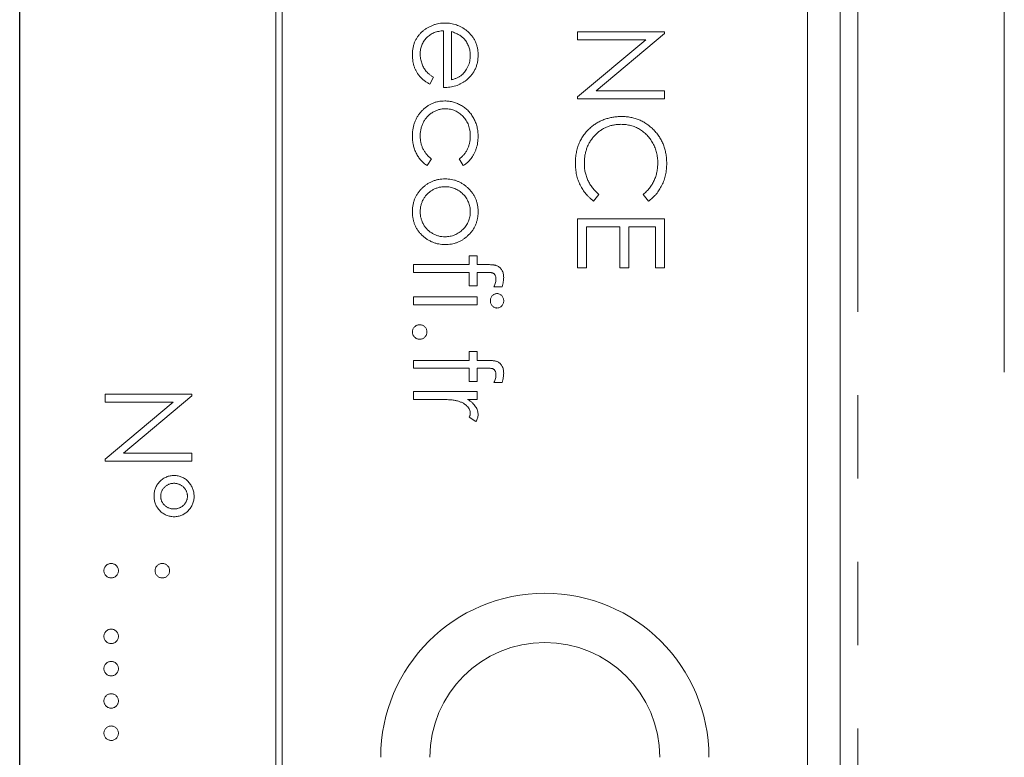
# Model space of a CAD drawing. Header units: millimetres. Extents: x -68 to 153, y 78 to 418.
# Tile 18 of 32: x -9 to 6, y 309 to 320. Entities that reach past the tile are written whole.
import ezdxf

# ---------------------------------------------------------------- set-up
doc = ezdxf.new("R2010")
doc.units = ezdxf.units.MM
doc.linetypes.add('PHANTOM', pattern=[12.7, 6.35, -1.27, 1.27, -1.27, 1.27, -1.27])
doc.layers.add('FOND_DE_PLAN', color=7, linetype='Continuous')

# ---------------------------------------------------------------- blocks, each defined once
blk = doc.blocks.new('SW_CENTERMARKSYMBOL_2')
at = {"layer": 'FOND_DE_PLAN', "color": 0}
blk.add_line((38.891, -33.891), (38.891, 97.877), dxfattribs=at)

msp = doc.modelspace()

# ---------------------------------------------------------------- linework, layer by layer
at = {"color": 7, "linetype": 'Continuous', "lineweight": 15}
for p, q in [((3.709, 298.02), (3.709, 365.02)), ((6.209, 314.889), (6.209, 365.02)), ((-4.891, 358.02), (-4.891, 298.02)), ((-4.791, 298.02), (-4.791, 358.02)), ((3.209, 300.02), (3.209, 356.02)), ((-2.333, 319.222), (-2.333, 320.087)), ((-2.215, 320.075), (-2.215, 319.341)), ((-0.291, 320.07), (1.032, 320.07)), ((-0.291, 319.952), (-0.291, 320.07)), ((-0.291, 319.08), (0.748, 319.952)), ((0.748, 319.952), (-0.291, 319.952)), ((1.032, 320.046), (-0.01, 319.172)), ((1.032, 320.07), (1.032, 320.046)), ((-2.486, 319.379), (-2.541, 319.273)), ((-0.291, 319.053), (-0.291, 319.08)), ((1.032, 319.053), (-0.291, 319.053)), ((-0.01, 319.172), (1.032, 319.172)), ((1.032, 319.172), (1.032, 319.053)), ((-2.52, 318.135), (-2.585, 318.035)), ((-2.034, 318.035), (-2.096, 318.135)), ((0.031, 317.596), (-0.048, 317.492)), ((0.789, 317.492), (0.709, 317.596)), ((-0.291, 317.221), (1.032, 317.221)), ((-0.291, 316.475), (-0.291, 317.221)), ((-0.156, 317.102), (-0.156, 316.475)), ((0.353, 317.102), (-0.156, 317.102)), ((0.353, 316.475), (0.353, 317.102)), ((0.489, 317.102), (0.489, 316.475)), ((0.896, 317.102), (0.489, 317.102)), ((0.896, 316.475), (0.896, 317.102)), ((1.032, 317.221), (1.032, 316.475)), ((-1.943, 316.661), (-1.824, 316.661)), ((-1.943, 316.526), (-1.943, 316.661)), ((-1.824, 316.661), (-1.824, 316.526)), ((-2.791, 316.526), (-1.943, 316.526)), ((-2.791, 316.407), (-2.791, 316.526)), ((-1.824, 316.526), (-1.67, 316.526)), ((-1.943, 316.406), (-2.791, 316.407)), ((-1.943, 316.203), (-1.943, 316.406)), ((-1.824, 316.406), (-1.824, 316.203)), ((-1.69, 316.406), (-1.824, 316.406)), ((-0.156, 316.475), (-0.291, 316.475)), ((0.489, 316.475), (0.353, 316.475)), ((1.032, 316.475), (0.896, 316.475)), ((-1.824, 316.203), (-1.943, 316.203)), ((-1.442, 316.186), (-1.566, 316.186)), ((-2.791, 316.034), (-1.824, 316.034)), ((-2.791, 315.915), (-2.791, 316.034)), ((-1.824, 315.915), (-2.791, 315.915)), ((-1.824, 316.034), (-1.824, 315.915)), ((-1.943, 315.203), (-1.824, 315.203)), ((-1.943, 315.067), (-1.943, 315.203)), ((-1.824, 315.203), (-1.824, 315.067)), ((-2.791, 315.067), (-1.943, 315.067)), ((-2.791, 314.948), (-2.791, 315.067)), ((-1.824, 315.067), (-1.67, 315.067)), ((-1.943, 314.948), (-2.791, 314.948)), ((-1.943, 314.745), (-1.943, 314.948)), ((-1.824, 314.948), (-1.824, 314.745)), ((-1.69, 314.948), (-1.824, 314.948)), ((-1.824, 314.745), (-1.943, 314.745)), ((-1.442, 314.728), (-1.566, 314.728)), ((-7.491, 314.551), (-6.168, 314.551)), ((-7.491, 314.432), (-7.491, 314.551)), ((-6.168, 314.551), (-6.168, 314.526)), ((-2.791, 314.592), (-1.824, 314.592)), ((-2.791, 314.473), (-2.791, 314.592)), ((-1.824, 314.592), (-1.824, 314.473)), ((-7.491, 313.56), (-6.452, 314.432)), ((-6.452, 314.432), (-7.491, 314.432)), ((-6.168, 314.526), (-7.21, 313.652)), ((-2.466, 314.473), (-2.791, 314.473)), ((-1.824, 314.473), (-1.967, 314.473)), ((-1.841, 314.134), (-1.943, 314.199)), ((-7.21, 313.652), (-6.168, 313.652)), ((-6.168, 313.652), (-6.168, 313.533)), ((-7.491, 313.533), (-7.491, 313.56)), ((-6.168, 313.533), (-7.491, 313.533))]:
    msp.add_line(p, q, dxfattribs=at)
at = {"color": 8, "linetype": 'PHANTOM', "lineweight": 0}
msp.add_line((3.977, 290.408), (3.977, 365.02), dxfattribs=at)
at = {"color": 7, "linetype": 'Continuous', "lineweight": 15}
for radius in [2.5, 1.75]:
    msp.add_arc((-0.791, 309.02), radius, 0, 180, dxfattribs=at)
for points, knots in [([(-2.808, 319.72), (-2.808, 319.738), (-2.807, 319.775), (-2.8, 319.827), (-2.788, 319.877), (-2.771, 319.924), (-2.749, 319.967), (-2.723, 320.007), (-2.692, 320.045), (-2.656, 320.078), (-2.618, 320.108), (-2.577, 320.134), (-2.536, 320.156), (-2.493, 320.174), (-2.449, 320.189), (-2.404, 320.199), (-2.358, 320.205), (-2.326, 320.206), (-2.31, 320.206)], [0, 0, 0, 0, 0.071579, 0.139629, 0.204797, 0.268135, 0.329814, 0.391301, 0.453434, 0.516552, 0.579631, 0.641119, 0.701294, 0.76081, 0.819932, 0.87892, 0.938983, 1, 1, 1, 1]), ([(-2.31, 320.206), (-2.296, 320.206), (-2.266, 320.205), (-2.223, 320.2), (-2.18, 320.191), (-2.139, 320.179), (-2.099, 320.163), (-2.061, 320.144), (-2.023, 320.121), (-2, 320.104), (-1.988, 320.095)], [0, 0, 0, 0, 0.128045, 0.253768, 0.377428, 0.500551, 0.623296, 0.746578, 0.872348, 1, 1, 1, 1]), ([(-2.333, 320.087), (-2.346, 320.087), (-2.371, 320.086), (-2.408, 320.08), (-2.443, 320.072), (-2.476, 320.06), (-2.507, 320.046), (-2.536, 320.028), (-2.564, 320.007), (-2.59, 319.984), (-2.613, 319.958), (-2.634, 319.931), (-2.651, 319.902), (-2.665, 319.871), (-2.676, 319.839), (-2.684, 319.806), (-2.689, 319.771), (-2.689, 319.747), (-2.689, 319.735)], [0, 0, 0, 0, 0.068385, 0.134476, 0.198391, 0.260753, 0.321829, 0.383037, 0.444653, 0.507398, 0.569825, 0.630778, 0.690929, 0.750945, 0.811049, 0.872331, 0.935004, 1, 1, 1, 1]), ([(-2.017, 319.96), (-2.023, 319.966), (-2.034, 319.979), (-2.054, 319.996), (-2.075, 320.012), (-2.099, 320.027), (-2.125, 320.041), (-2.153, 320.054), (-2.183, 320.065), (-2.204, 320.072), (-2.215, 320.075)], [0, 0, 0, 0, 0.109984, 0.22258, 0.3385, 0.458709, 0.585535, 0.717518, 0.854667, 1, 1, 1, 1]), ([(-1.926, 319.711), (-1.926, 319.723), (-1.927, 319.746), (-1.931, 319.781), (-1.938, 319.814), (-1.948, 319.846), (-1.961, 319.876), (-1.977, 319.906), (-1.995, 319.934), (-2.01, 319.951), (-2.017, 319.96)], [0, 0, 0, 0, 0.131092, 0.259141, 0.384162, 0.505992, 0.629098, 0.750669, 0.874039, 1, 1, 1, 1]), ([(-1.988, 320.095), (-1.973, 320.083), (-1.945, 320.059), (-1.908, 320.019), (-1.877, 319.976), (-1.851, 319.93), (-1.832, 319.881), (-1.817, 319.829), (-1.809, 319.774), (-1.808, 319.736), (-1.808, 319.717)], [0, 0, 0, 0, 0.128835, 0.253589, 0.374643, 0.49534, 0.616325, 0.739759, 0.866842, 1, 1, 1, 1]), ([(-2.541, 319.273), (-2.556, 319.282), (-2.585, 319.298), (-2.625, 319.326), (-2.661, 319.356), (-2.692, 319.388), (-2.719, 319.422), (-2.742, 319.457), (-2.762, 319.495), (-2.779, 319.535), (-2.792, 319.578), (-2.801, 319.623), (-2.807, 319.67), (-2.808, 319.703), (-2.808, 319.72)], [0, 0, 0, 0, 0.09337, 0.181661, 0.265874, 0.346355, 0.4246, 0.501903, 0.579992, 0.658443, 0.738672, 0.821894, 0.908801, 1, 1, 1, 1]), ([(-2.689, 319.735), (-2.689, 319.723), (-2.689, 319.699), (-2.684, 319.664), (-2.677, 319.63), (-2.667, 319.596), (-2.655, 319.564), (-2.641, 319.534), (-2.625, 319.506), (-2.607, 319.48), (-2.585, 319.456), (-2.557, 319.431), (-2.524, 319.404), (-2.499, 319.388), (-2.486, 319.379)], [0, 0, 0, 0, 0.082592, 0.163879, 0.245659, 0.327726, 0.40861, 0.485749, 0.559169, 0.630268, 0.705306, 0.792065, 0.889796, 1, 1, 1, 1]), ([(-2.215, 319.341), (-2.199, 319.345), (-2.169, 319.354), (-2.127, 319.371), (-2.089, 319.391), (-2.057, 319.414), (-2.028, 319.441), (-2.003, 319.471), (-1.981, 319.505), (-1.962, 319.543), (-1.945, 319.583), (-1.935, 319.625), (-1.927, 319.667), (-1.927, 319.696), (-1.926, 319.711)], [0, 0, 0, 0, 0.09624, 0.185231, 0.267501, 0.3444, 0.419595, 0.496891, 0.576638, 0.660268, 0.745387, 0.83004, 0.914474, 1, 1, 1, 1]), ([(-1.808, 319.717), (-1.808, 319.697), (-1.809, 319.658), (-1.818, 319.601), (-1.833, 319.548), (-1.854, 319.497), (-1.881, 319.45), (-1.914, 319.406), (-1.953, 319.364), (-1.983, 319.34), (-1.998, 319.328)], [0, 0, 0, 0, 0.1320402, 0.2590328, 0.3818798, 0.5022584, 0.6227522, 0.7447426, 0.8701089, 1, 1, 1, 1]), ([(-1.998, 319.328), (-2.009, 319.319), (-2.032, 319.303), (-2.069, 319.282), (-2.108, 319.264), (-2.149, 319.249), (-2.192, 319.237), (-2.237, 319.229), (-2.285, 319.224), (-2.317, 319.223), (-2.333, 319.222)], [0, 0, 0, 0, 0.1185218, 0.2362548, 0.3561744, 0.4772497, 0.6015399, 0.7296184, 0.8621583, 1, 1, 1, 1]), ([(-2.808, 318.488), (-2.808, 318.506), (-2.807, 318.543), (-2.8, 318.597), (-2.789, 318.648), (-2.773, 318.697), (-2.753, 318.744), (-2.728, 318.788), (-2.699, 318.83), (-2.665, 318.868), (-2.629, 318.904), (-2.59, 318.934), (-2.549, 318.961), (-2.506, 318.982), (-2.461, 318.999), (-2.414, 319.01), (-2.366, 319.018), (-2.333, 319.018), (-2.316, 319.019)], [0, 0, 0, 0, 0.069559, 0.136335, 0.201096, 0.26445, 0.327005, 0.389391, 0.451976, 0.51567, 0.578973, 0.640167, 0.69974, 0.758685, 0.81782, 0.876984, 0.937634, 1, 1, 1, 1]), ([(-2.305, 318.9), (-2.322, 318.899), (-2.356, 318.898), (-2.405, 318.888), (-2.453, 318.871), (-2.499, 318.847), (-2.542, 318.817), (-2.58, 318.783), (-2.613, 318.743), (-2.64, 318.698), (-2.662, 318.649), (-2.678, 318.597), (-2.688, 318.542), (-2.689, 318.505), (-2.689, 318.486)], [0, 0, 0, 0, 0.080525, 0.159965, 0.240321, 0.322529, 0.405024, 0.486597, 0.567865, 0.651333, 0.736238, 0.821529, 0.909005, 1, 1, 1, 1]), ([(-2.316, 319.019), (-2.304, 319.019), (-2.282, 319.018), (-2.248, 319.015), (-2.215, 319.01), (-2.182, 319.001), (-2.15, 318.992), (-2.119, 318.979), (-2.089, 318.965), (-2.059, 318.949), (-2.03, 318.93), (-2.003, 318.91), (-1.977, 318.888), (-1.953, 318.865), (-1.931, 318.84), (-1.91, 318.813), (-1.891, 318.784), (-1.874, 318.754), (-1.858, 318.723), (-1.845, 318.691), (-1.833, 318.657), (-1.824, 318.623), (-1.816, 318.588), (-1.811, 318.552), (-1.808, 318.515), (-1.808, 318.49), (-1.808, 318.478)], [0, 0, 0, 0, 0.041291, 0.082136, 0.122636, 0.162831, 0.203007, 0.243526, 0.284173, 0.32541, 0.366855, 0.407551, 0.448187, 0.488683, 0.529015, 0.569843, 0.61137, 0.653238, 0.695446, 0.737751, 0.780043, 0.822807, 0.865978, 0.909595, 0.954231, 1, 1, 1, 1]), ([(-1.926, 318.486), (-1.927, 318.501), (-1.927, 318.53), (-1.932, 318.571), (-1.941, 318.611), (-1.953, 318.65), (-1.969, 318.686), (-1.988, 318.72), (-2.01, 318.753), (-2.036, 318.783), (-2.064, 318.81), (-2.094, 318.834), (-2.126, 318.855), (-2.159, 318.871), (-2.193, 318.885), (-2.229, 318.893), (-2.267, 318.899), (-2.292, 318.9), (-2.305, 318.9)], [0, 0, 0, 0, 0.069522, 0.136921, 0.201969, 0.265462, 0.328248, 0.390817, 0.45355, 0.517542, 0.580738, 0.641922, 0.701597, 0.760313, 0.818757, 0.877718, 0.938094, 1, 1, 1, 1]), ([(-0.094, 318.614), (-0.077, 318.627), (-0.045, 318.654), (0.008, 318.688), (0.064, 318.717), (0.122, 318.74), (0.182, 318.759), (0.245, 318.772), (0.311, 318.78), (0.355, 318.781), (0.378, 318.781)], [0, 0, 0, 0, 0.124329, 0.247156, 0.36878, 0.490734, 0.613614, 0.738958, 0.867311, 1, 1, 1, 1]), ([(0.378, 318.781), (0.402, 318.781), (0.449, 318.78), (0.517, 318.77), (0.583, 318.754), (0.646, 318.732), (0.706, 318.703), (0.763, 318.668), (0.817, 318.627), (0.868, 318.579), (0.914, 318.527), (0.955, 318.471), (0.989, 318.412), (1.017, 318.35), (1.039, 318.284), (1.054, 318.216), (1.064, 318.144), (1.065, 318.095), (1.066, 318.07)], [0, 0, 0, 0, 0.064558, 0.127014, 0.187955, 0.248014, 0.307748, 0.368235, 0.42947, 0.492743, 0.556258, 0.618217, 0.679655, 0.741246, 0.803415, 0.866815, 0.932328, 1, 1, 1, 1]), ([(-0.325, 318.068), (-0.325, 318.082), (-0.325, 318.11), (-0.322, 318.152), (-0.317, 318.192), (-0.311, 318.232), (-0.303, 318.27), (-0.293, 318.307), (-0.281, 318.343), (-0.268, 318.377), (-0.252, 318.411), (-0.235, 318.443), (-0.216, 318.475), (-0.195, 318.505), (-0.173, 318.534), (-0.148, 318.562), (-0.122, 318.589), (-0.103, 318.605), (-0.094, 318.614)], [0, 0, 0, 0, 0.069663, 0.13775, 0.203917, 0.26878, 0.332414, 0.394754, 0.45618, 0.516996, 0.577396, 0.637198, 0.696999, 0.756756, 0.816554, 0.876948, 0.938132, 1, 1, 1, 1]), ([(0.369, 318.663), (0.349, 318.662), (0.311, 318.661), (0.255, 318.653), (0.201, 318.64), (0.15, 318.621), (0.101, 318.598), (0.054, 318.568), (0.01, 318.534), (-0.03, 318.495), (-0.068, 318.451), (-0.1, 318.405), (-0.128, 318.356), (-0.15, 318.304), (-0.168, 318.249), (-0.18, 318.191), (-0.188, 318.131), (-0.189, 318.09), (-0.189, 318.069)], [0, 0, 0, 0, 0.064323, 0.12629, 0.186726, 0.246146, 0.305576, 0.365429, 0.426326, 0.48884, 0.551725, 0.613919, 0.675484, 0.737334, 0.800229, 0.864502, 0.931041, 1, 1, 1, 1]), ([(0.93, 318.077), (0.93, 318.09), (0.929, 318.117), (0.925, 318.156), (0.92, 318.194), (0.911, 318.232), (0.901, 318.269), (0.888, 318.305), (0.873, 318.34), (0.855, 318.375), (0.836, 318.408), (0.815, 318.44), (0.792, 318.469), (0.767, 318.497), (0.741, 318.523), (0.714, 318.546), (0.684, 318.568), (0.653, 318.588), (0.622, 318.606), (0.588, 318.621), (0.554, 318.634), (0.519, 318.644), (0.483, 318.653), (0.446, 318.658), (0.408, 318.662), (0.382, 318.663), (0.369, 318.663)], [0, 0, 0, 0, 0.043955, 0.087502, 0.130463, 0.172752, 0.215403, 0.25765, 0.300153, 0.343121, 0.385925, 0.427686, 0.468818, 0.509492, 0.549883, 0.58998, 0.630405, 0.670869, 0.711384, 0.751627, 0.791776, 0.832459, 0.873319, 0.914543, 0.956924, 1, 1, 1, 1]), ([(-2.585, 318.035), (-2.594, 318.041), (-2.611, 318.053), (-2.635, 318.072), (-2.658, 318.094), (-2.679, 318.116), (-2.699, 318.14), (-2.718, 318.166), (-2.735, 318.193), (-2.75, 318.221), (-2.764, 318.251), (-2.776, 318.282), (-2.786, 318.314), (-2.794, 318.346), (-2.8, 318.38), (-2.805, 318.415), (-2.808, 318.451), (-2.808, 318.475), (-2.808, 318.488)], [0, 0, 0, 0, 0.059633, 0.119069, 0.178197, 0.236957, 0.295932, 0.355856, 0.416473, 0.477742, 0.539903, 0.602538, 0.665422, 0.729765, 0.794829, 0.861827, 0.930011, 1, 1, 1, 1]), ([(-2.689, 318.486), (-2.689, 318.468), (-2.688, 318.434), (-2.68, 318.383), (-2.667, 318.335), (-2.648, 318.29), (-2.624, 318.247), (-2.594, 318.207), (-2.56, 318.168), (-2.533, 318.146), (-2.52, 318.135)], [0, 0, 0, 0, 0.129981, 0.255447, 0.377298, 0.498442, 0.619372, 0.741857, 0.868564, 1, 1, 1, 1]), ([(-2.096, 318.135), (-2.082, 318.145), (-2.056, 318.167), (-2.021, 318.204), (-1.992, 318.244), (-1.968, 318.287), (-1.949, 318.333), (-1.936, 318.381), (-1.928, 318.433), (-1.927, 318.468), (-1.926, 318.486)], [0, 0, 0, 0, 0.128324, 0.252584, 0.373506, 0.493364, 0.614609, 0.73847, 0.865995, 1, 1, 1, 1]), ([(-1.808, 318.478), (-1.808, 318.462), (-1.809, 318.43), (-1.814, 318.383), (-1.823, 318.337), (-1.836, 318.293), (-1.852, 318.25), (-1.87, 318.21), (-1.891, 318.174), (-1.913, 318.141), (-1.939, 318.11), (-1.967, 318.083), (-1.999, 318.057), (-2.022, 318.043), (-2.034, 318.035)], [0, 0, 0, 0, 0.091269, 0.182081, 0.27191, 0.362049, 0.450066, 0.533976, 0.613602, 0.690198, 0.765413, 0.841437, 0.919733, 1, 1, 1, 1]), ([(-0.048, 317.492), (-0.058, 317.501), (-0.08, 317.517), (-0.11, 317.544), (-0.139, 317.573), (-0.165, 317.603), (-0.19, 317.634), (-0.213, 317.668), (-0.234, 317.702), (-0.253, 317.739), (-0.27, 317.776), (-0.285, 317.814), (-0.297, 317.854), (-0.308, 317.895), (-0.316, 317.937), (-0.321, 317.979), (-0.325, 318.023), (-0.325, 318.053), (-0.325, 318.068)], [0, 0, 0, 0, 0.061674, 0.123053, 0.183475, 0.243727, 0.304279, 0.364863, 0.425946, 0.487391, 0.54922, 0.611144, 0.673529, 0.736961, 0.800785, 0.866013, 0.932101, 1, 1, 1, 1]), ([(-0.189, 318.069), (-0.189, 318.046), (-0.188, 318), (-0.177, 317.934), (-0.16, 317.87), (-0.136, 317.809), (-0.104, 317.751), (-0.066, 317.696), (-0.021, 317.644), (0.013, 317.612), (0.031, 317.596)], [0, 0, 0, 0, 0.128515, 0.252949, 0.374755, 0.49594, 0.617181, 0.740909, 0.867811, 1, 1, 1, 1]), ([(0.709, 317.596), (0.718, 317.604), (0.736, 317.618), (0.76, 317.642), (0.784, 317.667), (0.805, 317.692), (0.825, 317.72), (0.843, 317.748), (0.859, 317.777), (0.879, 317.817), (0.9, 317.87), (0.917, 317.936), (0.928, 318.006), (0.929, 318.053), (0.93, 318.077)], [0, 0, 0, 0, 0.063163, 0.125475, 0.187121, 0.248294, 0.309295, 0.36985, 0.430973, 0.492456, 0.616148, 0.740844, 0.868183, 1, 1, 1, 1]), ([(1.066, 318.07), (1.065, 318.054), (1.065, 318.024), (1.062, 317.98), (1.056, 317.936), (1.048, 317.894), (1.038, 317.853), (1.025, 317.813), (1.01, 317.774), (0.993, 317.736), (0.974, 317.7), (0.953, 317.665), (0.93, 317.632), (0.906, 317.601), (0.879, 317.571), (0.851, 317.543), (0.821, 317.517), (0.8, 317.501), (0.789, 317.492)], [0, 0, 0, 0, 0.068548, 0.135683, 0.201215, 0.265682, 0.329267, 0.392395, 0.45507, 0.517127, 0.57879, 0.63974, 0.700192, 0.759806, 0.819628, 0.879355, 0.939512, 1, 1, 1, 1]), ([(-2.808, 317.331), (-2.808, 317.349), (-2.807, 317.384), (-2.8, 317.436), (-2.788, 317.485), (-2.772, 317.532), (-2.751, 317.576), (-2.725, 317.617), (-2.694, 317.656), (-2.66, 317.692), (-2.622, 317.725), (-2.582, 317.753), (-2.541, 317.778), (-2.498, 317.797), (-2.453, 317.813), (-2.407, 317.824), (-2.359, 317.831), (-2.327, 317.831), (-2.31, 317.832)], [0, 0, 0, 0, 0.068742, 0.134635, 0.198324, 0.260825, 0.322714, 0.384555, 0.446913, 0.510958, 0.574931, 0.636685, 0.697483, 0.757134, 0.816966, 0.876818, 0.937663, 1, 1, 1, 1]), ([(-2.311, 317.713), (-2.328, 317.712), (-2.362, 317.711), (-2.411, 317.701), (-2.459, 317.685), (-2.504, 317.663), (-2.546, 317.635), (-2.583, 317.602), (-2.615, 317.565), (-2.642, 317.524), (-2.663, 317.479), (-2.678, 317.432), (-2.688, 317.382), (-2.689, 317.348), (-2.689, 317.331)], [0, 0, 0, 0, 0.084733, 0.168179, 0.251488, 0.335841, 0.419834, 0.502345, 0.583649, 0.665931, 0.748717, 0.831047, 0.91441, 1, 1, 1, 1]), ([(-1.926, 317.331), (-1.927, 317.344), (-1.927, 317.369), (-1.933, 317.407), (-1.941, 317.443), (-1.954, 317.477), (-1.97, 317.51), (-1.989, 317.542), (-2.012, 317.572), (-2.038, 317.601), (-2.067, 317.627), (-2.098, 317.65), (-2.13, 317.669), (-2.163, 317.686), (-2.198, 317.698), (-2.235, 317.706), (-2.272, 317.712), (-2.298, 317.713), (-2.311, 317.713)], [0, 0, 0, 0, 0.063846, 0.126044, 0.187165, 0.247399, 0.30838, 0.36978, 0.432584, 0.497641, 0.562401, 0.625557, 0.687332, 0.748313, 0.809791, 0.871768, 0.934836, 1, 1, 1, 1]), ([(-2.31, 317.832), (-2.294, 317.831), (-2.262, 317.83), (-2.215, 317.824), (-2.169, 317.814), (-2.126, 317.799), (-2.083, 317.781), (-2.043, 317.758), (-2.004, 317.731), (-1.98, 317.71), (-1.968, 317.699)], [0, 0, 0, 0, 0.128919, 0.255238, 0.378679, 0.501088, 0.622714, 0.746241, 0.871589, 1, 1, 1, 1]), ([(-1.968, 317.699), (-1.955, 317.687), (-1.929, 317.663), (-1.897, 317.622), (-1.869, 317.58), (-1.847, 317.534), (-1.829, 317.487), (-1.817, 317.437), (-1.809, 317.385), (-1.808, 317.349), (-1.808, 317.331)], [0, 0, 0, 0, 0.128498, 0.252713, 0.374819, 0.496436, 0.617911, 0.741288, 0.8687, 1, 1, 1, 1]), ([(-2.31, 316.831), (-2.327, 316.831), (-2.359, 316.832), (-2.407, 316.839), (-2.453, 316.85), (-2.498, 316.865), (-2.541, 316.885), (-2.582, 316.909), (-2.622, 316.938), (-2.66, 316.97), (-2.694, 317.006), (-2.725, 317.045), (-2.751, 317.087), (-2.772, 317.131), (-2.788, 317.177), (-2.8, 317.226), (-2.807, 317.278), (-2.808, 317.313), (-2.808, 317.331)], [0, 0, 0, 0, 0.062416, 0.123337, 0.183265, 0.243172, 0.302898, 0.363774, 0.425605, 0.489659, 0.553785, 0.616222, 0.677854, 0.739517, 0.802097, 0.865866, 0.931508, 1, 1, 1, 1]), ([(-2.689, 317.331), (-2.689, 317.314), (-2.688, 317.28), (-2.678, 317.231), (-2.663, 317.184), (-2.642, 317.139), (-2.615, 317.098), (-2.583, 317.06), (-2.546, 317.028), (-2.504, 317), (-2.459, 316.978), (-2.411, 316.961), (-2.362, 316.951), (-2.328, 316.95), (-2.311, 316.95)], [0, 0, 0, 0, 0.085606, 0.168983, 0.250908, 0.333708, 0.416005, 0.49766, 0.579893, 0.663902, 0.748466, 0.831791, 0.915252, 1, 1, 1, 1]), ([(-2.311, 316.95), (-2.298, 316.95), (-2.272, 316.951), (-2.235, 316.956), (-2.198, 316.965), (-2.163, 316.977), (-2.13, 316.993), (-2.098, 317.013), (-2.067, 317.036), (-2.039, 317.062), (-2.012, 317.091), (-1.989, 317.121), (-1.97, 317.153), (-1.954, 317.186), (-1.942, 317.22), (-1.933, 317.256), (-1.927, 317.293), (-1.927, 317.319), (-1.926, 317.331)], [0, 0, 0, 0, 0.065185, 0.128274, 0.19027, 0.251768, 0.312769, 0.374793, 0.43797, 0.503047, 0.568125, 0.63095, 0.692369, 0.752973, 0.813641, 0.874355, 0.936573, 1, 1, 1, 1]), ([(-1.808, 317.331), (-1.808, 317.313), (-1.809, 317.277), (-1.817, 317.225), (-1.829, 317.175), (-1.846, 317.128), (-1.869, 317.083), (-1.897, 317.04), (-1.929, 317), (-1.954, 316.976), (-1.967, 316.963)], [0, 0, 0, 0, 0.131751, 0.258332, 0.382134, 0.503804, 0.624693, 0.746871, 0.871514, 1, 1, 1, 1]), ([(-1.967, 316.963), (-1.979, 316.953), (-2.003, 316.932), (-2.042, 316.905), (-2.083, 316.882), (-2.125, 316.863), (-2.169, 316.849), (-2.215, 316.838), (-2.262, 316.832), (-2.294, 316.831), (-2.31, 316.831)], [0, 0, 0, 0, 0.1281573, 0.2538344, 0.3765056, 0.4985337, 0.6213677, 0.7445647, 0.8706338, 1, 1, 1, 1]), ([(-1.67, 316.526), (-1.661, 316.526), (-1.645, 316.526), (-1.621, 316.524), (-1.599, 316.523), (-1.58, 316.521), (-1.561, 316.519), (-1.545, 316.515), (-1.531, 316.512), (-1.515, 316.505), (-1.496, 316.496), (-1.477, 316.481), (-1.459, 316.463), (-1.445, 316.442), (-1.432, 316.418), (-1.424, 316.391), (-1.419, 316.362), (-1.418, 316.342), (-1.417, 316.331)], [0, 0, 0, 0, 0.0697749, 0.1338564, 0.1929478, 0.247916, 0.2966423, 0.3415044, 0.3816302, 0.4169048, 0.4831733, 0.5489167, 0.6160616, 0.6863021, 0.7596451, 0.8353896, 0.9149745, 1, 1, 1, 1]), ([(-1.536, 316.307), (-1.536, 316.313), (-1.537, 316.324), (-1.539, 316.341), (-1.544, 316.356), (-1.551, 316.369), (-1.559, 316.38), (-1.567, 316.389), (-1.576, 316.396), (-1.585, 316.399), (-1.592, 316.402), (-1.6, 316.402), (-1.61, 316.404), (-1.623, 316.405), (-1.637, 316.406), (-1.653, 316.405), (-1.671, 316.406), (-1.684, 316.406), (-1.69, 316.406)], [0, 0, 0, 0, 0.082, 0.158724, 0.229424, 0.297719, 0.360776, 0.416988, 0.468546, 0.516675, 0.544534, 0.581509, 0.628334, 0.683433, 0.749506, 0.822818, 0.907151, 1, 1, 1, 1]), ([(-1.566, 316.186), (-1.561, 316.198), (-1.553, 316.219), (-1.543, 316.251), (-1.537, 316.279), (-1.537, 316.298), (-1.536, 316.307)], [0, 0, 0, 0, 0.291371, 0.553028, 0.789011, 1, 1, 1, 1]), ([(-1.417, 316.331), (-1.418, 316.321), (-1.419, 316.298), (-1.423, 316.263), (-1.431, 316.226), (-1.439, 316.2), (-1.442, 316.186)], [0, 0, 0, 0, 0.216182, 0.453863, 0.714999, 1, 1, 1, 1]), ([(-1.621, 315.975), (-1.621, 315.982), (-1.62, 315.996), (-1.614, 316.017), (-1.604, 316.036), (-1.592, 316.053), (-1.576, 316.067), (-1.559, 316.077), (-1.54, 316.083), (-1.526, 316.084), (-1.52, 316.085)], [0, 0, 0, 0, 0.131867, 0.256661, 0.384213, 0.513365, 0.640443, 0.761085, 0.879146, 1, 1, 1, 1]), ([(-1.52, 316.085), (-1.513, 316.084), (-1.499, 316.084), (-1.48, 316.077), (-1.462, 316.067), (-1.447, 316.053), (-1.434, 316.036), (-1.424, 316.017), (-1.418, 315.996), (-1.418, 315.982), (-1.417, 315.975)], [0, 0, 0, 0, 0.12329, 0.242149, 0.363437, 0.489745, 0.618115, 0.744894, 0.868932, 1, 1, 1, 1]), ([(-1.52, 315.864), (-1.526, 315.865), (-1.54, 315.865), (-1.559, 315.872), (-1.576, 315.882), (-1.591, 315.896), (-1.604, 315.913), (-1.614, 315.932), (-1.62, 315.953), (-1.621, 315.968), (-1.621, 315.975)], [0, 0, 0, 0, 0.120162, 0.237546, 0.357497, 0.484917, 0.613329, 0.74015, 0.867301, 1, 1, 1, 1]), ([(-1.417, 315.975), (-1.418, 315.968), (-1.418, 315.953), (-1.424, 315.932), (-1.434, 315.913), (-1.447, 315.896), (-1.462, 315.882), (-1.48, 315.872), (-1.499, 315.865), (-1.513, 315.865), (-1.52, 315.864)], [0, 0, 0, 0, 0.131899, 0.258284, 0.384341, 0.51198, 0.638632, 0.75923, 0.877412, 1, 1, 1, 1]), ([(-2.808, 315.5), (-2.808, 315.507), (-2.807, 315.521), (-2.801, 315.542), (-2.79, 315.561), (-2.776, 315.578), (-2.759, 315.592), (-2.74, 315.602), (-2.72, 315.609), (-2.705, 315.609), (-2.698, 315.61)], [0, 0, 0, 0, 0.1277566, 0.2494144, 0.3727965, 0.5001113, 0.6286099, 0.7506434, 0.8737684, 1, 1, 1, 1]), ([(-2.698, 315.61), (-2.69, 315.609), (-2.676, 315.609), (-2.655, 315.602), (-2.636, 315.592), (-2.619, 315.578), (-2.605, 315.561), (-2.595, 315.542), (-2.589, 315.521), (-2.588, 315.507), (-2.588, 315.5)], [0, 0, 0, 0, 0.129097, 0.252046, 0.373905, 0.501038, 0.628171, 0.751376, 0.872426, 1, 1, 1, 1]), ([(-2.698, 315.389), (-2.705, 315.39), (-2.72, 315.391), (-2.74, 315.396), (-2.759, 315.407), (-2.776, 315.421), (-2.79, 315.438), (-2.801, 315.457), (-2.807, 315.478), (-2.808, 315.492), (-2.808, 315.5)], [0, 0, 0, 0, 0.126178, 0.248821, 0.37154, 0.499984, 0.627244, 0.749226, 0.872298, 1, 1, 1, 1]), ([(-2.588, 315.5), (-2.588, 315.492), (-2.589, 315.478), (-2.595, 315.457), (-2.605, 315.438), (-2.619, 315.421), (-2.636, 315.407), (-2.655, 315.396), (-2.676, 315.391), (-2.69, 315.39), (-2.698, 315.389)], [0, 0, 0, 0, 0.127519, 0.249986, 0.371792, 0.49887, 0.625948, 0.748492, 0.870959, 1, 1, 1, 1]), ([(-1.67, 315.067), (-1.661, 315.067), (-1.645, 315.067), (-1.621, 315.066), (-1.599, 315.065), (-1.58, 315.062), (-1.561, 315.06), (-1.545, 315.056), (-1.531, 315.053), (-1.515, 315.047), (-1.496, 315.038), (-1.477, 315.023), (-1.459, 315.005), (-1.445, 314.983), (-1.432, 314.959), (-1.424, 314.932), (-1.419, 314.903), (-1.418, 314.883), (-1.417, 314.873)], [0, 0, 0, 0, 0.0697749, 0.1338564, 0.1929478, 0.247916, 0.2966423, 0.3415044, 0.3816302, 0.4169048, 0.4831733, 0.5489167, 0.6160616, 0.6863021, 0.7596451, 0.8353896, 0.9149745, 1, 1, 1, 1]), ([(-1.536, 314.848), (-1.536, 314.854), (-1.537, 314.866), (-1.539, 314.882), (-1.544, 314.897), (-1.551, 314.91), (-1.559, 314.921), (-1.567, 314.93), (-1.576, 314.937), (-1.585, 314.941), (-1.592, 314.943), (-1.6, 314.944), (-1.61, 314.945), (-1.623, 314.946), (-1.637, 314.947), (-1.653, 314.947), (-1.671, 314.948), (-1.684, 314.948), (-1.69, 314.948)], [0, 0, 0, 0, 0.082, 0.158724, 0.229424, 0.297719, 0.360776, 0.416988, 0.468546, 0.516675, 0.544534, 0.581509, 0.628334, 0.683433, 0.749506, 0.822818, 0.907151, 1, 1, 1, 1]), ([(-1.417, 314.873), (-1.418, 314.862), (-1.419, 314.84), (-1.423, 314.805), (-1.431, 314.767), (-1.439, 314.741), (-1.442, 314.728)], [0, 0, 0, 0, 0.216182, 0.453863, 0.714999, 1, 1, 1, 1]), ([(-1.566, 314.728), (-1.561, 314.739), (-1.553, 314.76), (-1.543, 314.792), (-1.537, 314.821), (-1.537, 314.839), (-1.536, 314.848)], [0, 0, 0, 0, 0.291371, 0.553028, 0.789011, 1, 1, 1, 1]), ([(-2.135, 314.452), (-2.142, 314.454), (-2.159, 314.458), (-2.188, 314.462), (-2.221, 314.466), (-2.26, 314.468), (-2.304, 314.471), (-2.354, 314.472), (-2.408, 314.473), (-2.446, 314.473), (-2.466, 314.473)], [0, 0, 0, 0, 0.070855, 0.156938, 0.2586, 0.375891, 0.508166, 0.656238, 0.820177, 1, 1, 1, 1]), ([(-1.926, 314.26), (-1.927, 314.27), (-1.928, 314.289), (-1.938, 314.318), (-1.955, 314.345), (-1.973, 314.367), (-1.991, 314.384), (-2.006, 314.396), (-2.023, 314.408), (-2.042, 314.418), (-2.063, 314.428), (-2.085, 314.437), (-2.109, 314.445), (-2.126, 314.45), (-2.135, 314.452)], [0, 0, 0, 0, 0.093807, 0.191338, 0.295191, 0.410312, 0.47193, 0.536425, 0.603119, 0.674118, 0.749332, 0.828283, 0.91204, 1, 1, 1, 1]), ([(-1.967, 314.473), (-1.954, 314.465), (-1.928, 314.448), (-1.895, 314.42), (-1.867, 314.392), (-1.845, 314.362), (-1.828, 314.332), (-1.816, 314.301), (-1.809, 314.269), (-1.808, 314.248), (-1.808, 314.238)], [0, 0, 0, 0, 0.160059, 0.306112, 0.438367, 0.560541, 0.675317, 0.786114, 0.892842, 1, 1, 1, 1]), ([(-1.943, 314.199), (-1.941, 314.205), (-1.936, 314.216), (-1.93, 314.232), (-1.927, 314.246), (-1.926, 314.256), (-1.926, 314.26)], [0, 0, 0, 0, 0.295139, 0.56023, 0.794983, 1, 1, 1, 1]), ([(-1.808, 314.238), (-1.808, 314.229), (-1.809, 314.212), (-1.815, 314.187), (-1.826, 314.16), (-1.836, 314.143), (-1.841, 314.134)], [0, 0, 0, 0, 0.225278, 0.463523, 0.720324, 1, 1, 1, 1]), ([(-6.745, 313), (-6.745, 313.011), (-6.744, 313.032), (-6.74, 313.063), (-6.733, 313.093), (-6.723, 313.121), (-6.711, 313.148), (-6.696, 313.174), (-6.677, 313.199), (-6.657, 313.222), (-6.634, 313.243), (-6.61, 313.262), (-6.584, 313.278), (-6.557, 313.29), (-6.529, 313.301), (-6.499, 313.308), (-6.469, 313.312), (-6.448, 313.313), (-6.437, 313.313)], [0, 0, 0, 0, 0.065555, 0.129478, 0.191717, 0.253003, 0.313797, 0.375166, 0.43753, 0.501545, 0.565126, 0.627273, 0.688269, 0.748802, 0.809757, 0.871594, 0.934445, 1, 1, 1, 1]), ([(-6.437, 313.313), (-6.427, 313.312), (-6.407, 313.312), (-6.377, 313.308), (-6.348, 313.3), (-6.321, 313.29), (-6.295, 313.276), (-6.269, 313.261), (-6.245, 313.241), (-6.223, 313.22), (-6.202, 313.196), (-6.184, 313.171), (-6.169, 313.145), (-6.156, 313.117), (-6.146, 313.089), (-6.14, 313.059), (-6.135, 313.029), (-6.135, 313.008), (-6.134, 312.997)], [0, 0, 0, 0, 0.063376, 0.124566, 0.185441, 0.245343, 0.305371, 0.366677, 0.429563, 0.494398, 0.559738, 0.623039, 0.685369, 0.747142, 0.808915, 0.871118, 0.934469, 1, 1, 1, 1]), ([(-6.44, 313.194), (-6.446, 313.194), (-6.46, 313.194), (-6.48, 313.191), (-6.499, 313.186), (-6.517, 313.18), (-6.535, 313.171), (-6.552, 313.161), (-6.568, 313.149), (-6.583, 313.136), (-6.597, 313.121), (-6.609, 313.105), (-6.62, 313.089), (-6.628, 313.072), (-6.635, 313.054), (-6.64, 313.036), (-6.642, 313.017), (-6.643, 313.004), (-6.643, 312.997)], [0, 0, 0, 0, 0.06502, 0.128146, 0.190568, 0.25221, 0.313736, 0.37654, 0.4405, 0.506228, 0.571902, 0.635028, 0.696119, 0.75725, 0.816801, 0.87697, 0.937469, 1, 1, 1, 1]), ([(-6.236, 312.996), (-6.236, 313.003), (-6.237, 313.016), (-6.239, 313.035), (-6.244, 313.054), (-6.251, 313.072), (-6.259, 313.089), (-6.27, 313.106), (-6.282, 313.121), (-6.296, 313.136), (-6.31, 313.15), (-6.327, 313.161), (-6.344, 313.172), (-6.361, 313.18), (-6.38, 313.186), (-6.399, 313.191), (-6.419, 313.194), (-6.433, 313.194), (-6.44, 313.194)], [0, 0, 0, 0, 0.0631191, 0.1250408, 0.1849685, 0.2447783, 0.3056648, 0.3672204, 0.4295797, 0.4943772, 0.5592184, 0.6224269, 0.6842573, 0.7462986, 0.8076933, 0.8698654, 0.9344008, 1, 1, 1, 1]), ([(-6.44, 312.685), (-6.45, 312.685), (-6.471, 312.686), (-6.501, 312.691), (-6.531, 312.698), (-6.559, 312.708), (-6.585, 312.721), (-6.611, 312.737), (-6.634, 312.756), (-6.657, 312.777), (-6.678, 312.8), (-6.696, 312.825), (-6.711, 312.851), (-6.723, 312.878), (-6.733, 312.907), (-6.74, 312.937), (-6.744, 312.968), (-6.745, 312.989), (-6.745, 313)], [0, 0, 0, 0, 0.064644, 0.127202, 0.188677, 0.249283, 0.309724, 0.37042, 0.432638, 0.496759, 0.560989, 0.623519, 0.685051, 0.7465, 0.807773, 0.870178, 0.934271, 1, 1, 1, 1]), ([(-6.643, 312.997), (-6.643, 312.991), (-6.643, 312.978), (-6.64, 312.959), (-6.635, 312.941), (-6.629, 312.923), (-6.62, 312.907), (-6.61, 312.891), (-6.598, 312.875), (-6.585, 312.861), (-6.57, 312.848), (-6.554, 312.836), (-6.537, 312.826), (-6.519, 312.818), (-6.501, 312.812), (-6.482, 312.807), (-6.462, 312.804), (-6.448, 312.804), (-6.441, 312.804)], [0, 0, 0, 0, 0.062317, 0.123598, 0.183382, 0.243579, 0.303467, 0.364043, 0.426657, 0.491216, 0.555887, 0.619349, 0.681666, 0.74428, 0.805786, 0.868886, 0.933422, 1, 1, 1, 1]), ([(-6.441, 312.804), (-6.434, 312.804), (-6.42, 312.804), (-6.399, 312.807), (-6.38, 312.812), (-6.361, 312.818), (-6.343, 312.826), (-6.326, 312.835), (-6.31, 312.847), (-6.295, 312.86), (-6.281, 312.874), (-6.269, 312.889), (-6.259, 312.905), (-6.251, 312.922), (-6.244, 312.94), (-6.24, 312.958), (-6.236, 312.977), (-6.236, 312.99), (-6.236, 312.996)], [0, 0, 0, 0, 0.068539, 0.134195, 0.198398, 0.260702, 0.322776, 0.384867, 0.447975, 0.512089, 0.575479, 0.637415, 0.697469, 0.75684, 0.816518, 0.875787, 0.937376, 1, 1, 1, 1]), ([(-6.134, 312.997), (-6.135, 312.987), (-6.135, 312.966), (-6.139, 312.935), (-6.146, 312.906), (-6.156, 312.877), (-6.169, 312.85), (-6.184, 312.824), (-6.202, 312.799), (-6.223, 312.776), (-6.245, 312.755), (-6.27, 312.736), (-6.295, 312.721), (-6.321, 312.708), (-6.349, 312.698), (-6.378, 312.691), (-6.409, 312.686), (-6.429, 312.685), (-6.44, 312.685)], [0, 0, 0, 0, 0.065527, 0.128875, 0.190543, 0.252313, 0.313091, 0.374945, 0.437802, 0.502322, 0.566778, 0.629416, 0.69043, 0.751186, 0.811411, 0.872678, 0.935563, 1, 1, 1, 1]), ([(-7.508, 311.863), (-7.508, 311.87), (-7.507, 311.884), (-7.501, 311.905), (-7.49, 311.924), (-7.476, 311.941), (-7.459, 311.955), (-7.44, 311.965), (-7.42, 311.972), (-7.405, 311.973), (-7.398, 311.973)], [0, 0, 0, 0, 0.127757, 0.249414, 0.372796, 0.500111, 0.62861, 0.750643, 0.873768, 1, 1, 1, 1]), ([(-7.398, 311.752), (-7.405, 311.753), (-7.42, 311.754), (-7.44, 311.76), (-7.459, 311.77), (-7.476, 311.784), (-7.49, 311.801), (-7.501, 311.82), (-7.507, 311.841), (-7.508, 311.855), (-7.508, 311.863)], [0, 0, 0, 0, 0.126178, 0.248821, 0.37154, 0.499984, 0.627244, 0.749226, 0.872298, 1, 1, 1, 1]), ([(-7.398, 311.973), (-7.39, 311.973), (-7.376, 311.972), (-7.355, 311.965), (-7.336, 311.955), (-7.319, 311.941), (-7.305, 311.924), (-7.295, 311.905), (-7.289, 311.884), (-7.288, 311.87), (-7.288, 311.863)], [0, 0, 0, 0, 0.129097, 0.252046, 0.373905, 0.501038, 0.628171, 0.751376, 0.872426, 1, 1, 1, 1]), ([(-7.288, 311.863), (-7.288, 311.855), (-7.289, 311.841), (-7.295, 311.82), (-7.305, 311.801), (-7.319, 311.784), (-7.336, 311.77), (-7.355, 311.76), (-7.376, 311.754), (-7.39, 311.753), (-7.398, 311.752)], [0, 0, 0, 0, 0.127519, 0.249986, 0.371792, 0.49887, 0.625948, 0.748492, 0.870959, 1, 1, 1, 1]), ([(-6.728, 311.863), (-6.728, 311.87), (-6.727, 311.884), (-6.721, 311.905), (-6.71, 311.924), (-6.696, 311.941), (-6.68, 311.955), (-6.661, 311.965), (-6.64, 311.972), (-6.625, 311.973), (-6.618, 311.973)], [0, 0, 0, 0, 0.127574, 0.248624, 0.371829, 0.498962, 0.626095, 0.747954, 0.870903, 1, 1, 1, 1]), ([(-6.618, 311.752), (-6.625, 311.753), (-6.64, 311.754), (-6.661, 311.76), (-6.68, 311.77), (-6.696, 311.784), (-6.71, 311.801), (-6.721, 311.82), (-6.727, 311.841), (-6.728, 311.855), (-6.728, 311.863)], [0, 0, 0, 0, 0.129041, 0.251508, 0.374052, 0.50113, 0.628208, 0.750014, 0.872481, 1, 1, 1, 1]), ([(-6.618, 311.973), (-6.61, 311.973), (-6.596, 311.972), (-6.575, 311.965), (-6.556, 311.955), (-6.54, 311.941), (-6.525, 311.924), (-6.515, 311.905), (-6.509, 311.884), (-6.508, 311.87), (-6.508, 311.863)], [0, 0, 0, 0, 0.126257, 0.249407, 0.371465, 0.498805, 0.627129, 0.750535, 0.872218, 1, 1, 1, 1]), ([(-6.508, 311.863), (-6.508, 311.855), (-6.509, 311.841), (-6.515, 311.82), (-6.525, 311.801), (-6.539, 311.784), (-6.556, 311.77), (-6.575, 311.76), (-6.596, 311.754), (-6.61, 311.753), (-6.618, 311.752)], [0, 0, 0, 0, 0.127519, 0.249986, 0.371792, 0.49887, 0.625948, 0.748492, 0.870959, 1, 1, 1, 1]), ([(-7.508, 310.862), (-7.508, 310.869), (-7.507, 310.884), (-7.501, 310.905), (-7.49, 310.924), (-7.476, 310.94), (-7.459, 310.954), (-7.44, 310.965), (-7.42, 310.971), (-7.405, 310.972), (-7.398, 310.972)], [0, 0, 0, 0, 0.127757, 0.249414, 0.372796, 0.500111, 0.62861, 0.750643, 0.873768, 1, 1, 1, 1]), ([(-7.398, 310.972), (-7.39, 310.972), (-7.376, 310.971), (-7.355, 310.965), (-7.336, 310.954), (-7.319, 310.94), (-7.305, 310.924), (-7.295, 310.905), (-7.289, 310.884), (-7.288, 310.869), (-7.288, 310.862)], [0, 0, 0, 0, 0.129097, 0.252046, 0.373905, 0.501038, 0.628171, 0.751376, 0.872426, 1, 1, 1, 1]), ([(-7.398, 310.752), (-7.405, 310.752), (-7.42, 310.753), (-7.44, 310.759), (-7.459, 310.77), (-7.476, 310.784), (-7.49, 310.8), (-7.501, 310.819), (-7.507, 310.84), (-7.508, 310.855), (-7.508, 310.862)], [0, 0, 0, 0, 0.126178, 0.248821, 0.37154, 0.499984, 0.627244, 0.749226, 0.872298, 1, 1, 1, 1]), ([(-7.288, 310.862), (-7.288, 310.855), (-7.289, 310.84), (-7.295, 310.819), (-7.305, 310.8), (-7.319, 310.784), (-7.336, 310.77), (-7.355, 310.759), (-7.376, 310.753), (-7.39, 310.752), (-7.398, 310.752)], [0, 0, 0, 0, 0.127519, 0.249986, 0.371792, 0.49887, 0.625948, 0.748492, 0.870959, 1, 1, 1, 1]), ([(-7.508, 310.37), (-7.508, 310.378), (-7.507, 310.392), (-7.501, 310.413), (-7.49, 310.432), (-7.476, 310.449), (-7.459, 310.462), (-7.44, 310.473), (-7.42, 310.479), (-7.405, 310.48), (-7.398, 310.48)], [0, 0, 0, 0, 0.127757, 0.249414, 0.372796, 0.500111, 0.62861, 0.750643, 0.873768, 1, 1, 1, 1]), ([(-7.398, 310.26), (-7.405, 310.26), (-7.42, 310.261), (-7.44, 310.267), (-7.459, 310.278), (-7.476, 310.292), (-7.49, 310.309), (-7.501, 310.328), (-7.507, 310.348), (-7.508, 310.363), (-7.508, 310.37)], [0, 0, 0, 0, 0.126178, 0.248821, 0.37154, 0.499984, 0.627244, 0.749226, 0.872298, 1, 1, 1, 1]), ([(-7.398, 310.48), (-7.39, 310.48), (-7.376, 310.479), (-7.355, 310.473), (-7.336, 310.463), (-7.319, 310.449), (-7.305, 310.432), (-7.295, 310.413), (-7.289, 310.392), (-7.288, 310.378), (-7.288, 310.37)], [0, 0, 0, 0, 0.129097, 0.252046, 0.373905, 0.501038, 0.628171, 0.751376, 0.872426, 1, 1, 1, 1]), ([(-7.288, 310.37), (-7.288, 310.363), (-7.289, 310.348), (-7.295, 310.327), (-7.305, 310.309), (-7.319, 310.292), (-7.336, 310.278), (-7.355, 310.267), (-7.376, 310.261), (-7.39, 310.26), (-7.398, 310.26)], [0, 0, 0, 0, 0.127519, 0.249986, 0.371792, 0.49887, 0.625948, 0.748492, 0.870959, 1, 1, 1, 1]), ([(-7.508, 309.878), (-7.508, 309.886), (-7.507, 309.9), (-7.501, 309.921), (-7.49, 309.94), (-7.476, 309.957), (-7.459, 309.971), (-7.44, 309.981), (-7.42, 309.987), (-7.405, 309.988), (-7.398, 309.989)], [0, 0, 0, 0, 0.127757, 0.249414, 0.372796, 0.500111, 0.62861, 0.750643, 0.873768, 1, 1, 1, 1]), ([(-7.398, 309.989), (-7.39, 309.988), (-7.376, 309.987), (-7.355, 309.981), (-7.336, 309.971), (-7.319, 309.957), (-7.305, 309.94), (-7.295, 309.921), (-7.289, 309.9), (-7.288, 309.886), (-7.288, 309.878)], [0, 0, 0, 0, 0.129097, 0.252046, 0.373905, 0.501038, 0.628171, 0.751376, 0.872426, 1, 1, 1, 1]), ([(-7.398, 309.768), (-7.405, 309.769), (-7.42, 309.769), (-7.44, 309.775), (-7.459, 309.786), (-7.476, 309.8), (-7.49, 309.817), (-7.501, 309.836), (-7.507, 309.856), (-7.508, 309.871), (-7.508, 309.878)], [0, 0, 0, 0, 0.126178, 0.248821, 0.37154, 0.499984, 0.627244, 0.749226, 0.872298, 1, 1, 1, 1]), ([(-7.288, 309.878), (-7.288, 309.871), (-7.289, 309.856), (-7.295, 309.836), (-7.305, 309.817), (-7.319, 309.8), (-7.336, 309.786), (-7.355, 309.775), (-7.376, 309.769), (-7.39, 309.768), (-7.398, 309.768)], [0, 0, 0, 0, 0.127519, 0.249986, 0.371792, 0.49887, 0.625948, 0.748492, 0.870959, 1, 1, 1, 1]), ([(-7.508, 309.386), (-7.508, 309.394), (-7.507, 309.408), (-7.501, 309.429), (-7.49, 309.448), (-7.476, 309.465), (-7.459, 309.479), (-7.44, 309.489), (-7.42, 309.495), (-7.405, 309.496), (-7.398, 309.497)], [0, 0, 0, 0, 0.127757, 0.249414, 0.372796, 0.500111, 0.62861, 0.750643, 0.873768, 1, 1, 1, 1]), ([(-7.398, 309.497), (-7.39, 309.496), (-7.376, 309.496), (-7.355, 309.489), (-7.336, 309.479), (-7.319, 309.465), (-7.305, 309.448), (-7.295, 309.429), (-7.289, 309.408), (-7.288, 309.394), (-7.288, 309.386)], [0, 0, 0, 0, 0.129097, 0.252046, 0.373905, 0.501038, 0.628171, 0.751376, 0.872426, 1, 1, 1, 1]), ([(-7.398, 309.276), (-7.405, 309.277), (-7.42, 309.278), (-7.44, 309.283), (-7.459, 309.294), (-7.476, 309.308), (-7.49, 309.325), (-7.501, 309.344), (-7.507, 309.365), (-7.508, 309.379), (-7.508, 309.386)], [0, 0, 0, 0, 0.126178, 0.248821, 0.37154, 0.499984, 0.627244, 0.749226, 0.872298, 1, 1, 1, 1]), ([(-7.288, 309.386), (-7.288, 309.379), (-7.289, 309.365), (-7.295, 309.344), (-7.305, 309.325), (-7.319, 309.308), (-7.336, 309.294), (-7.355, 309.283), (-7.376, 309.277), (-7.39, 309.277), (-7.398, 309.276)], [0, 0, 0, 0, 0.127519, 0.249986, 0.371792, 0.49887, 0.625948, 0.748492, 0.870959, 1, 1, 1, 1])]:
    msp.add_open_spline(points, degree=3, knots=knots, dxfattribs=at)

# ---------------------------------------------------------------- block references
at = {"layer": 'FOND_DE_PLAN', "color": 7}
msp.add_blockref('SW_CENTERMARKSYMBOL_2', (-47.682, 292.91), dxfattribs=at)

doc.saveas('drawing.dxf')
